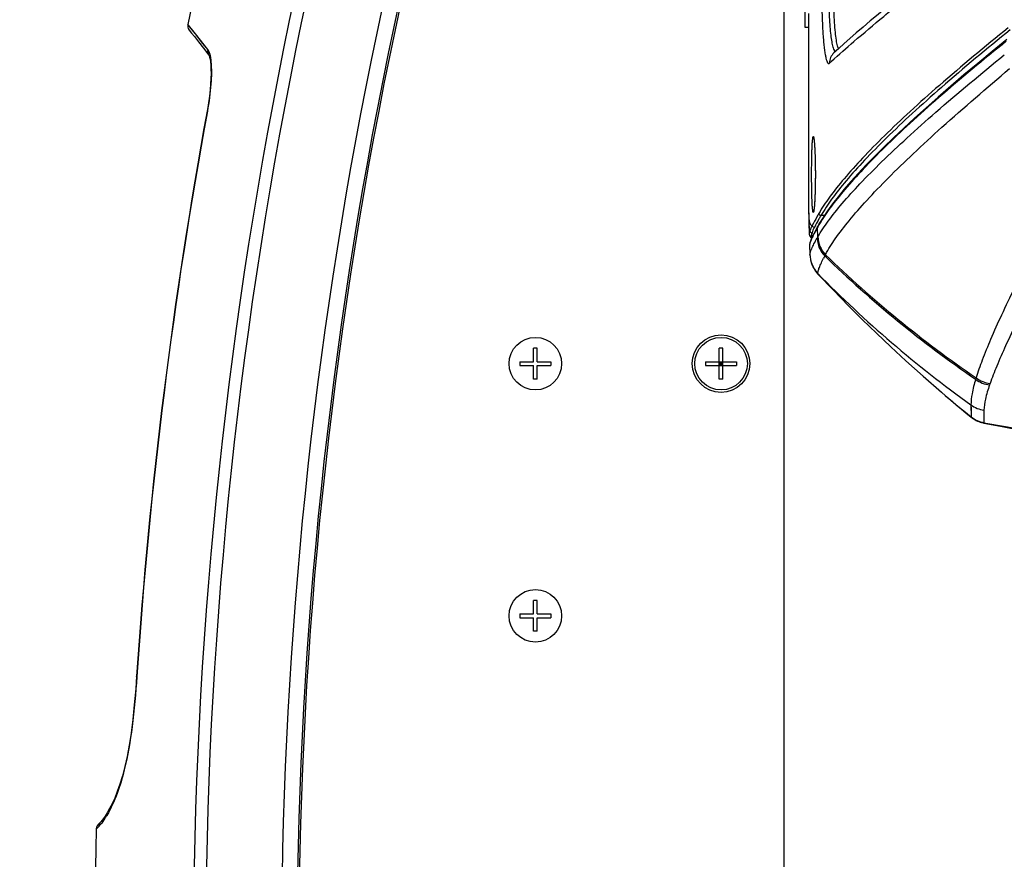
# Model space of a CAD drawing. Header units: millimetres. Extents: x 0 to 420, y 0 to 297.
# Tile 48 of 117: x 75 to 103, y 205 to 229. Entities that reach past the tile are written whole.
import ezdxf

# ---------------------------------------------------------------- set-up
doc = ezdxf.new("R2010")
doc.units = ezdxf.units.MM
doc.header["$LTSCALE"] = 23.1
doc.layers.get('0').update_dxf_attribs({"linetype": 'CONTINUOUS'})
for name, color, linetype in [('02___PRT_ALL_AXES', 7, 'CONTINUOUS'), ('06___PRT_ALL_SURFS', 7, 'CONTINUOUS'), ('A_ACHSEN', 7, 'CONTINUOUS'), ('DIM_PILOTEES', 7, 'CONTINUOUS')]:
    doc.layers.add(name, color=color, linetype=linetype)
doc.styles.get("Standard").update_dxf_attribs({"font": 'txt', "width": 0.7})
doc.dimstyles.new('DIMSTYLE_2', dxfattribs={"dimtxt": 2.5, "dimasz": 3.5, "dimexe": 2, "dimexo": 0, "dimtad": 1, "dimdec": 0, "dimlfac": 5, "dimdsep": 46, "dimtxsty": 'Standard', "dimblk": '_FILLED', "dimblk1": '_FILLED', "dimblk2": '_FILLED', "dimcen": 0.09, "dimazin": 2, "dimtp": 0.8, "dimtm": 0.8, "dimtfac": 1, "dimtdec": 0, "dimtofl": 0, "dimtmove": 0, "dimatfit": 3, "dimldrblk": '_FILLED', "dimfxl": 0, "dimtolj": 1, "dimarcsym": 0})

# ---------------------------------------------------------------- blocks, each defined once
blk = doc.blocks.new('_FILLED')
at = {"color": 0, "linetype": 'ByBlock'}
blk.add_solid([(0, 0), (-1, 0.1429), (-1, -0.1429)], dxfattribs=at)
blk = doc.blocks.new('*D2')
at = {"layer": 'DIM_PILOTEES', "color": 2, "linetype": 'Continuous'}
for p, q in [((124.368, 261.527), (53.915, 261.527)), ((55.915, 261.527), (55.915, 209.684)), ((55.915, 157.841), (55.915, 209.684)), ((102.676, 157.841), (53.915, 157.841))]:
    blk.add_line(p, q, dxfattribs=at)
at = {"layer": 'DIM_PILOTEES', "color": 2, "linetype": 'Continuous', "xscale": 3.5, "yscale": 3.5, "zscale": 3.5}
for p, rotation in [((55.915, 261.527), 90), ((55.915, 157.841), 270)]:
    blk.add_blockref('_FILLED', p, dxfattribs=dict(at, rotation=rotation))
at = {"layer": 'DIM_PILOTEES', "color": 2, "linetype": 'Continuous', "insert": (52.79, 209.684), "char_height": 2.5, "width": 7.76786, "attachment_point": 2, "rotation": 90, "line_spacing_factor": 0.9}
blk.add_mtext('{\\ftxt;\\W0.0001;\\H0.0001;\\~}{\\ftxt;\\W2.0714285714;\\H2.5; }{\\ftxt;\\W0.0001;\\H0.0001;\\~}', dxfattribs=at)
blk = doc.blocks.new('*D15')
at = {"layer": 'DIM_PILOTEES', "color": 2, "linetype": 'Continuous'}
for p, q in [((96.876, 248.621), (65.607, 248.621)), ((67.607, 248.621), (67.607, 203.231)), ((67.607, 157.841), (67.607, 203.231)), ((102.676, 157.841), (65.607, 157.841))]:
    blk.add_line(p, q, dxfattribs=at)
at = {"layer": 'DIM_PILOTEES', "color": 2, "linetype": 'Continuous', "xscale": 3.5, "yscale": 3.5, "zscale": 3.5}
for p, rotation in [((67.607, 248.621), 90), ((67.607, 157.841), 270)]:
    blk.add_blockref('_FILLED', p, dxfattribs=dict(at, rotation=rotation))
at = {"layer": 'DIM_PILOTEES', "color": 2, "linetype": 'Continuous', "insert": (64.482, 199.42), "char_height": 2.5, "width": 8.57143, "attachment_point": 2, "rotation": 90, "line_spacing_factor": 0.9}
blk.add_mtext('{\\ftxt;\\W0.0001;\\H0.0001;\\~}{\\ftxt;\\W2.2857142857;\\H2.5; }{\\ftxt;\\W0.0001;\\H0.0001;\\~}', dxfattribs=at)

msp = doc.modelspace()

# ---------------------------------------------------------------- linework, layer by layer
at = {"color": 7, "linetype": 'Continuous'}
for p, q in [((96.8756, 200.9468), (96.8756, 248.6209)), ((97.5756, 229.5126), (97.5756, 223.8552)), ((80.1078, 228.8891), (79.8545, 229.2076)), ((79.8704, 229.1881), (79.8545, 229.2075)), ((97.5756, 229.1212), (97.4756, 229.1212)), ((80.423, 228.4888), (80.1078, 228.8891)), ((80.4564, 228.3288), (80.4591, 228.3232)), ((80.4151, 226.7765), (80.4069, 226.7306)), ((97.5756, 223.8666), (97.5759, 223.804)), ((98.0231, 223.7471), (97.9247, 223.7471)), ((97.8388, 223.4283), (97.8232, 223.401)), ((97.8552, 223.4753), (97.8309, 223.4328)), ((97.8474, 223.4432), (97.8388, 223.4283)), ((97.8806, 223.5192), (97.8552, 223.4753)), ((97.8892, 223.5139), (97.8727, 223.487)), ((97.8881, 223.5133), (97.8727, 223.487)), ((97.5976, 223.1894), (97.5976, 223.1894)), ((97.8232, 223.401), (97.8325, 223.1327)), ((97.6037, 222.9038), (97.6038, 222.9015)), ((89.7206, 219.5758), (89.7206, 219.9608)), ((89.8306, 219.9608), (89.7206, 219.9608)), ((89.8306, 219.5758), (89.8306, 219.9608)), ((95.0206, 219.0812), (95.0206, 219.9612)), ((95.1306, 219.9612), (95.0206, 219.9612)), ((95.1306, 219.0812), (95.1306, 219.9612)), ((89.3356, 219.5758), (89.3356, 219.4658)), ((89.3356, 219.5758), (89.7206, 219.5758)), ((89.8306, 219.5758), (90.2156, 219.5758)), ((90.2156, 219.5758), (90.2156, 219.4658)), ((94.6356, 219.5762), (94.6356, 219.4662)), ((94.6356, 219.5762), (95.5156, 219.5762)), ((95.0206, 219.4662), (95.1306, 219.5762)), ((95.1306, 219.4662), (95.0206, 219.5762)), ((95.1306, 219.5212), (95.0206, 219.5212)), ((95.0756, 219.5762), (95.0756, 219.4662)), ((95.5156, 219.5762), (95.5156, 219.4662)), ((89.3356, 219.4658), (89.7206, 219.4658)), ((89.7206, 219.0808), (89.7206, 219.4658)), ((89.8306, 219.0808), (89.8306, 219.4658)), ((89.8306, 219.4658), (90.2156, 219.4658)), ((94.6356, 219.4662), (95.5156, 219.4662)), ((89.8306, 219.0808), (89.7206, 219.0808)), ((95.1306, 219.0812), (95.0206, 219.0812)), ((89.7206, 212.3758), (89.7206, 212.7608)), ((89.8306, 212.7608), (89.7206, 212.7608)), ((89.8306, 212.3758), (89.8306, 212.7608)), ((89.3356, 212.3758), (89.3356, 212.2658)), ((89.3356, 212.3758), (89.7206, 212.3758)), ((89.3356, 212.2658), (89.7206, 212.2658)), ((89.7206, 211.8808), (89.7206, 212.2658)), ((89.8306, 212.3758), (90.2156, 212.3758)), ((89.8306, 211.8808), (89.8306, 212.2658)), ((89.8306, 212.2658), (90.2156, 212.2658)), ((90.2156, 212.3758), (90.2156, 212.2658)), ((89.8306, 211.8808), (89.7206, 211.8808)), ((77.242, 206.2293), (77.3257, 206.3204)), ((77.242, 206.2295), (77.3256, 206.3199)), ((77.2949, 206.3597), (77.3783, 206.4503))]:
    msp.add_line(p, q, dxfattribs=at)
for points in [[(79.8545, 229.2078), (79.8509, 229.1796), (79.854, 229.1312), (79.869, 229.0842), (79.8941, 229.0435)], [(80.1078, 228.8891), (79.997, 229.0289), (79.8704, 229.1881)], [(79.8941, 229.0435), (79.9604, 228.9602), (80.0429, 228.8562), (80.1578, 228.7107), (80.3048, 228.5235), (80.4569, 228.3283)], [(80.423, 228.4888), (80.2498, 228.7089), (80.1078, 228.8891)], [(103.2372, 228.7737), (102.814, 228.431), (102.4026, 228.0927), (102.0082, 227.7631), (101.6307, 227.4422), (101.2702, 227.13), (100.9266, 226.8266), (100.5999, 226.532), (100.2901, 226.2464), (99.9971, 225.9696), (99.7209, 225.7018), (99.4615, 225.443), (99.2189, 225.1931), (98.9931, 224.9523), (98.7839, 224.7204), (98.5915, 224.4975), (98.4157, 224.2836), (98.2566, 224.0787), (98.1142, 223.8827), (97.9884, 223.6955), (97.8806, 223.5192)], [(80.4565, 228.3287), (80.4569, 228.328), (80.465, 228.31), (80.4775, 228.2709), (80.4903, 228.2132), (80.502, 228.1368), (80.511, 228.0431), (80.5166, 227.9325), (80.5181, 227.8058), (80.5149, 227.6639), (80.5065, 227.5079), (80.4926, 227.3391), (80.4728, 227.1593), (80.4469, 226.9702), (80.4147, 226.7739)], [(97.5759, 223.804), (97.5764, 223.7466), (97.5773, 223.6904), (97.5786, 223.6357), (97.5801, 223.5826), (97.5811, 223.5526)], [(97.8309, 223.4328), (97.7701, 223.3238), (97.7193, 223.2275), (97.6789, 223.145), (97.648, 223.0748), (97.6258, 223.0158), (97.6112, 222.9653), (97.6041, 222.9204), (97.6037, 222.904)], [(97.5926, 223.2219), (97.5929, 223.2159), (97.5939, 223.2064), (97.5956, 223.1973), (97.5976, 223.1894)], [(97.5976, 223.1894), (97.602, 223.1763), (97.6082, 223.1625), (97.6172, 223.1487), (97.6303, 223.1356), (97.6491, 223.1252), (97.6687, 223.1217)], [(78.3942, 210.5944), (78.3685, 210.2387), (78.3284, 209.7769), (78.2836, 209.3581), (78.2338, 208.9757), (78.1789, 208.6263), (78.1193, 208.3079), (78.0554, 208.0188), (77.9876, 207.7567), (77.916, 207.5187), (77.8425, 207.3066), (77.7675, 207.118), (77.694, 206.9549), (77.6234, 206.8163), (77.5575, 206.7007), (77.4978, 206.6066), (77.4456, 206.5327)], [(77.2512, 206.2845), (77.2427, 206.2417), (77.242, 206.2295)], [(77.2949, 206.3597), (77.2692, 206.325), (77.2512, 206.2845)], [(77.4456, 206.5327), (77.4029, 206.4783), (77.3782, 206.4501)]]:
    msp.add_lwpolyline(points, dxfattribs=at)
msp.add_circle((95.0756, 219.5212), 0.82, dxfattribs=at)
for centre, radius, start, end in [((211.1938, 202.6372), 134, 160.978882, 168.563262), ((211.1938, 202.6372), 131.1829, 162.585435, 185.277293), ((211.2529, 202.638), 130.8925, 162.592371, 185.273863), ((211.1938, 202.6372), 128.2286, 162.791536, 185.290778), ((211.1938, 202.6372), 128.6686, 162.955435, 185.290778), ((211.1956, 202.6255), 128.18, 162.805912, 185.373639), ((220.2826, 201.0898), 142.2064, 169.612369, 176.167704), ((220.2877, 201.0866), 142.2056, 169.611385, 176.167069), ((101.2927, 223.8742), 3.7171, 180.00135, 180.11671), ((101.2547, 223.874), 3.6791, 180.11477, 180.30131), ((97.9961, 223.6517), 0.4074, 193.58428, 194.49967), ((111.3073, 215.6937), 15.5314, 149.88241, 150.06907), ((97.6552, 223.2063), 0.06, 196.37409, 270.01776), ((97.672, 223.3188), 0.06, 182.12855, 269.96098), ((124.3752, 336.1935), 120.3495, 259.563449, 270.000177), ((76.7047, 206.8948), 0.8462, 317.20268, 317.80852), ((76.5501, 207.0332), 1.0537, 317.87937, 320.46904), ((211.1938, 202.6372), 134, 178.463833, 185.940711)]:
    msp.add_arc(centre, radius, start, end, dxfattribs=at)
for points, knots in [([(103.2737, 229.1074), (102.6076, 228.5724), (101.6622, 227.7886), (100.4952, 226.7473), (99.7619, 226.0545), (99.132, 225.4162), (98.6067, 224.834), (98.1872, 224.3093), (97.9581, 223.9681), (97.8648, 223.8066)], [0, 0, 0, 0, 0.337104, 0.4843886, 0.6171203, 0.7350927, 0.8381855, 0.9264107, 1, 1, 1, 1]), ([(103.3305, 229.0494), (102.6648, 228.5143), (101.72, 227.7303), (100.5536, 226.6886), (99.8207, 225.9957), (99.1911, 225.3572), (98.6661, 224.7747), (98.2469, 224.2499), (98.0178, 223.9086), (97.9247, 223.7471)], [0, 0, 0, 0, 0.3370818, 0.4843608, 0.6170905, 0.7350647, 0.8381631, 0.9263977, 1, 1, 1, 1]), ([(80.423, 228.4888), (80.4321, 228.4766), (80.4729, 228.4058), (80.49, 228.3244), (80.5007, 228.2593)], [0, 0, 0, 0, 0.1869182, 1, 1, 1, 1]), ([(103.2181, 228.7248), (102.5653, 228.2005), (101.6383, 227.4319), (100.4929, 226.4107), (99.7713, 225.7301), (99.1499, 225.1022), (98.6298, 224.5284), (98.2122, 224.0102), (97.9824, 223.6731), (97.8881, 223.5133)], [0, 0, 0, 0, 0.3357087, 0.4826286, 0.6152307, 0.7333167, 0.8367679, 0.925592, 1, 1, 1, 1]), ([(80.5154, 228.1434), (80.5356, 227.932), (80.5228, 227.456), (80.4589, 226.9866), (80.4133, 226.7296)], [0, 0, 0, 0, 0.4486712, 1, 1, 1, 1]), ([(80.4133, 226.7296), (80.4117, 226.7299), (80.4098, 226.7297), (80.4073, 226.731), (80.4069, 226.7306)], [0, 0, 0, 0, 0.7327544, 1, 1, 1, 1]), ([(97.5757, 223.8546), (97.576, 223.7961), (97.5788, 223.6962), (97.5903, 223.5963), (97.6001, 223.556)], [0, 0, 0, 0, 0.584828, 1, 1, 1, 1]), ([(97.8648, 223.8066), (97.8463, 223.7745), (97.7826, 223.663), (97.7207, 223.5504), (97.6791, 223.469)], [0, 0, 0, 0, 0.2882164, 1, 1, 1, 1]), ([(97.9247, 223.7471), (97.9062, 223.715), (97.8425, 223.6034), (97.7806, 223.4907), (97.7391, 223.4092)], [0, 0, 0, 0, 0.2882111, 1, 1, 1, 1]), ([(97.9247, 223.7471), (97.9095, 223.7472), (97.878, 223.76), (97.865, 223.7914), (97.8648, 223.8066)], [0, 0, 0, 0, 0.5009164, 1, 1, 1, 1]), ([(97.5811, 223.5526), (97.5827, 223.5057), (97.5877, 223.4264), (97.6013, 223.3474), (97.612, 223.3166)], [0, 0, 0, 0, 0.5898226, 1, 1, 1, 1]), ([(97.6017, 223.5497), (97.6054, 223.5352), (97.6133, 223.5104), (97.6302, 223.4803), (97.654, 223.4638), (97.6715, 223.4661), (97.6791, 223.469)], [0, 0, 0, 0, 0.3545649, 0.6139227, 0.8079854, 1, 1, 1, 1]), ([(97.6791, 223.469), (97.6653, 223.4416), (97.641, 223.3917), (97.6198, 223.3403), (97.612, 223.3166)], [0, 0, 0, 0, 0.5514766, 1, 1, 1, 1]), ([(97.7391, 223.4092), (97.7238, 223.4092), (97.6921, 223.422), (97.6792, 223.4537), (97.6791, 223.469)], [0, 0, 0, 0, 0.5004706, 1, 1, 1, 1]), ([(97.612, 223.3166), (97.606, 223.2989), (97.5968, 223.2679), (97.5921, 223.2355), (97.5926, 223.2219)], [0, 0, 0, 0, 0.5787587, 1, 1, 1, 1]), ([(97.8232, 223.401), (97.7901, 223.343), (97.7323, 223.2387), (97.6625, 223.0977), (97.6227, 223.0004), (97.6067, 222.9395), (97.6036, 222.9147), (97.6037, 222.904)], [0, 0, 0, 0, 0.3663073, 0.6541085, 0.864193, 0.9409617, 1, 1, 1, 1]), ([(97.6719, 223.2588), (97.6645, 223.2368), (97.6539, 223.2003), (97.651, 223.1607), (97.6552, 223.1463)], [0, 0, 0, 0, 0.6080198, 1, 1, 1, 1]), ([(97.7391, 223.4092), (97.7253, 223.3821), (97.7011, 223.3328), (97.6798, 223.2821), (97.6719, 223.2588)], [0, 0, 0, 0, 0.552974, 1, 1, 1, 1]), ([(97.6552, 223.1463), (97.6568, 223.1406), (97.6598, 223.1319), (97.6656, 223.1235), (97.6688, 223.122)], [0, 0, 0, 0, 0.6220473, 1, 1, 1, 1]), ([(78.4002, 210.5926), (78.3682, 210.1133), (78.2912, 209.2158), (78.0643, 207.8745), (77.7797, 207.0236), (77.544, 206.6256)], [0, 0, 0, 0, 0.3527787, 0.6603308, 1, 1, 1, 1]), ([(78.4004, 210.5926), (78.3988, 210.5929), (78.3973, 210.5934), (78.3942, 210.5938), (78.3942, 210.5944)], [0, 0, 0, 0, 0.7225437, 1, 1, 1, 1]), ([(77.544, 206.6256), (77.5269, 206.5968), (77.471, 206.5062), (77.4094, 206.4188), (77.3628, 206.3625)], [0, 0, 0, 0, 0.3138351, 1, 1, 1, 1])]:
    msp.add_open_spline(points, degree=3, knots=knots, dxfattribs=at)
for points in [[(80.423, 228.4889), (80.4104, 228.4357), (80.4234, 228.3715), (80.4571, 228.3284)], [(80.5007, 228.2593), (80.507, 228.2209), (80.5117, 228.1822), (80.5154, 228.1434)], [(97.8232, 223.401), (97.8227, 223.4119), (97.8254, 223.4233), (97.8309, 223.4328)], [(97.8727, 223.487), (97.8722, 223.498), (97.875, 223.5096), (97.8806, 223.5192)], [(77.3256, 206.3199), (77.3267, 206.3666), (77.3463, 206.4155), (77.378, 206.4498)]]:
    msp.add_open_spline(points, degree=3, dxfattribs=at)
at = {"layer": '02___PRT_ALL_AXES', "color": 7, "linetype": 'Continuous'}
for p, q in [((97.4756, 229.1212), (97.4756, 247.9212)), ((97.7334, 225.8781), (97.735, 225.8625)), ((97.735, 225.8625), (97.7367, 225.8455)), ((97.7367, 225.8455), (97.7384, 225.8269)), ((97.7384, 225.8269), (97.7401, 225.8067)), ((97.7401, 225.8067), (97.7418, 225.785)), ((97.7418, 225.785), (97.7435, 225.7618)), ((97.7435, 225.7618), (97.7452, 225.7369)), ((97.7452, 225.7369), (97.7469, 225.7105)), ((97.7469, 225.7105), (97.7485, 225.6824)), ((97.7485, 225.6824), (97.7502, 225.6526)), ((97.7502, 225.6526), (97.7518, 225.6211)), ((97.7518, 225.6211), (97.7533, 225.5879)), ((97.7533, 225.5879), (97.7548, 225.5529)), ((97.7548, 225.5529), (97.7563, 225.5161)), ((97.7563, 225.5161), (97.7577, 225.4775)), ((97.7577, 225.4775), (97.7591, 225.4371)), ((97.7591, 225.4371), (97.7603, 225.3949)), ((97.7603, 225.3949), (97.7615, 225.3507)), ((97.7615, 225.3507), (97.7626, 225.3048)), ((97.7626, 225.3048), (97.7636, 225.257)), ((97.7636, 225.257), (97.7645, 225.2073)), ((97.7645, 225.2073), (97.7653, 225.1559)), ((97.7667, 224.8549), (97.7664, 224.8002)), ((97.7639, 224.5967), (97.7629, 224.5499)), ((97.7647, 224.6451), (97.7639, 224.5967)), ((97.7654, 224.6952), (97.7647, 224.6451)), ((97.766, 224.7469), (97.7654, 224.6952)), ((97.7664, 224.8002), (97.766, 224.7469)), ((97.7541, 224.2711), (97.7526, 224.2381)), ((97.7555, 224.3058), (97.7541, 224.2711)), ((97.7569, 224.3422), (97.7555, 224.3058)), ((97.7583, 224.3803), (97.7569, 224.3422)), ((97.7595, 224.4201), (97.7583, 224.3803)), ((97.7607, 224.4617), (97.7595, 224.4201)), ((97.7619, 224.5049), (97.7607, 224.4617)), ((97.7629, 224.5499), (97.7619, 224.5049)), ((97.7364, 223.994), (97.7348, 223.9777)), ((97.7381, 224.0117), (97.7364, 223.994)), ((97.7397, 224.0309), (97.7381, 224.0117)), ((97.7414, 224.0515), (97.7397, 224.0309)), ((97.743, 224.0735), (97.7414, 224.0515)), ((97.7446, 224.0971), (97.743, 224.0735)), ((97.7463, 224.1222), (97.7446, 224.0971)), ((97.7479, 224.1488), (97.7463, 224.1222)), ((97.7495, 224.1769), (97.7479, 224.1488)), ((97.751, 224.2067), (97.7495, 224.1769)), ((97.7526, 224.2381), (97.751, 224.2067)), ((97.5811, 223.5526), (97.5926, 223.2219))]:
    msp.add_line(p, q, dxfattribs=at)
for points in [[(100.3425, 230.1442), (100.3029, 230.1117), (100.0403, 229.8954), (99.7914, 229.689), (99.5562, 229.4923), (99.3349, 229.3055), (99.1272, 229.1285), (98.9334, 228.9615), (98.7533, 228.8044), (98.587, 228.6572), (98.4343, 228.5197), (98.297, 228.3938)], [(97.7232, 225.9468), (97.7232, 225.9467), (97.7233, 225.9462), (97.7236, 225.9451), (97.724, 225.9435), (97.7244, 225.9415), (97.7249, 225.9391), (97.7254, 225.9362), (97.726, 225.9329), (97.7267, 225.9291), (97.7273, 225.925), (97.728, 225.9205), (97.7287, 225.9155), (97.7295, 225.9102), (97.7302, 225.9046), (97.731, 225.8985), (97.7318, 225.8921), (97.7326, 225.8853), (97.7334, 225.8781)], [(97.7653, 225.1559), (97.7659, 225.1028), (97.7661, 225.0756), (97.7664, 225.048), (97.7665, 225.02), (97.7667, 224.9916), (97.7668, 224.9628)], [(97.7668, 224.9628), (97.7668, 224.9111), (97.7668, 224.8828), (97.7667, 224.8549)], [(97.7348, 223.9777), (97.7332, 223.9629), (97.7325, 223.956), (97.7317, 223.9494), (97.7309, 223.9432), (97.7302, 223.9374), (97.7294, 223.9319), (97.7287, 223.9267), (97.728, 223.922), (97.7274, 223.9175), (97.7267, 223.9135), (97.7261, 223.9098), (97.7255, 223.9065), (97.7249, 223.9036), (97.7245, 223.9011), (97.724, 223.8991), (97.7237, 223.8975), (97.7235, 223.8968)]]:
    msp.add_lwpolyline(points, dxfattribs=at)
msp.add_arc((109.0582, 216.3224), 16.039, 132.46453, 132.74873, dxfattribs=at)
for points, knots in [([(98.2297, 228.1543), (98.4393, 228.3461), (98.9316, 228.777), (99.78, 229.4891), (100.8326, 230.3467), (101.6051, 230.9622), (102.0243, 231.2934)], [0, 0, 0, 0, 0.1730511, 0.3983984, 0.6746175, 1, 1, 1, 1]), ([(97.9469, 230.7566), (97.9441, 230.5841), (97.9419, 230.2406), (97.9471, 229.815), (97.9564, 229.4839), (97.9657, 229.2505), (97.9773, 229.0317), (97.9912, 228.8305), (98.0072, 228.6496), (98.0252, 228.4913), (98.045, 228.3577), (98.0663, 228.2503), (98.0889, 228.1706), (98.11, 228.1215), (98.1295, 228.0983), (98.1436, 228.0901), (98.159, 228.0912), (98.1672, 228.0969), (98.1711, 228.1004)], [0, 0, 0, 0, 0.1900229, 0.3784061, 0.4687671, 0.5549242, 0.6357251, 0.7100982, 0.7770718, 0.8357962, 0.885564, 0.9258194, 0.956241, 0.9769019, 0.9839248, 0.9893274, 0.9942151, 1, 1, 1, 1]), ([(98.1455, 230.6922), (98.1413, 230.4727), (98.1405, 230.0451), (98.1562, 229.5261), (98.1809, 229.1478), (98.2034, 228.9125), (98.2303, 228.7203), (98.2536, 228.608), (98.2673, 228.5607)], [0, 0, 0, 0, 0.3079398, 0.599503, 0.7279145, 0.839478, 0.9309742, 1, 1, 1, 1]), ([(98.2803, 230.676), (98.2782, 230.5521), (98.2762, 230.3046), (98.2797, 229.9388), (98.2893, 229.5891), (98.305, 229.2701), (98.3262, 228.995), (98.349, 228.7987), (98.371, 228.6723), (98.3871, 228.6021), (98.4038, 228.5496), (98.4174, 228.5212), (98.4251, 228.511)], [0, 0, 0, 0, 0.1705561, 0.3407893, 0.5035847, 0.6521825, 0.7804968, 0.8834186, 0.9241158, 0.9571627, 0.9824091, 1, 1, 1, 1]), ([(98.2673, 228.5607), (98.27, 228.5516), (98.2795, 228.5213), (98.2911, 228.4914), (98.3024, 228.4721)], [0, 0, 0, 0, 0.2974694, 1, 1, 1, 1]), ([(98.297, 228.3938), (98.2572, 228.3569), (98.1924, 228.2652), (98.1707, 228.155), (98.1713, 228.1005)], [0, 0, 0, 0, 0.499249, 1, 1, 1, 1]), ([(98.3024, 228.4721), (98.3055, 228.4669), (98.3153, 228.4516), (98.3317, 228.4372), (98.3443, 228.4367)], [0, 0, 0, 0, 0.3270499, 1, 1, 1, 1]), ([(97.6606, 224.9212), (97.6606, 225.0077), (97.6612, 225.1359), (97.6632, 225.3039), (97.6654, 225.4227), (97.6681, 225.5341), (97.6714, 225.6364), (97.6753, 225.7283), (97.6796, 225.8083), (97.6844, 225.8753), (97.689, 225.9225), (97.693, 225.9531), (97.6959, 225.9704), (97.6987, 225.9839), (97.7019, 225.9936), (97.7043, 225.9998), (97.7089, 226.0029), (97.7131, 225.9989), (97.7157, 225.9925), (97.719, 225.9822), (97.7237, 225.9611), (97.7265, 225.9431), (97.7283, 225.9299)], [0, 0, 0, 0, 0.2234907, 0.3311203, 0.4338789, 0.5302614, 0.6188601, 0.6983869, 0.7676933, 0.8257895, 0.8718647, 0.8901988, 0.9053224, 0.9172087, 0.9258726, 0.9314405, 0.934561, 0.937961, 0.9439971, 0.9531625, 0.9655549, 1, 1, 1, 1]), ([(97.7283, 225.9299), (97.7356, 225.8768), (97.7461, 225.7445), (97.7577, 225.5151), (97.7653, 225.2321), (97.7671, 225.028), (97.7671, 224.9212)], [0, 0, 0, 0, 0.159285, 0.3937046, 0.6825593, 1, 1, 1, 1]), ([(97.7283, 223.9124), (97.7265, 223.8992), (97.7237, 223.8812), (97.719, 223.8601), (97.7157, 223.8498), (97.713, 223.8434), (97.7089, 223.8394), (97.7043, 223.8426), (97.7019, 223.8488), (97.6987, 223.8584), (97.6959, 223.872), (97.693, 223.8893), (97.689, 223.9198), (97.6844, 223.9671), (97.6796, 224.0341), (97.6753, 224.1141), (97.6714, 224.2059), (97.6681, 224.3083), (97.6654, 224.4197), (97.6632, 224.5384), (97.6612, 224.7064), (97.6606, 224.8346), (97.6606, 224.9212)], [0, 0, 0, 0, 0.0344292, 0.0468141, 0.0559723, 0.0620021, 0.065398, 0.0685214, 0.0740946, 0.082764, 0.0946555, 0.1097839, 0.1281224, 0.1742053, 0.2323075, 0.3016181, 0.3811476, 0.4697475, 0.5661299, 0.6688873, 0.7765149, 1, 1, 1, 1]), ([(97.7671, 224.9212), (97.7671, 224.8143), (97.7653, 224.6102), (97.7577, 224.3272), (97.7461, 224.0977), (97.7356, 223.9655), (97.7283, 223.9124)], [0, 0, 0, 0, 0.3174603, 0.6063257, 0.8407403, 1, 1, 1, 1])]:
    msp.add_open_spline(points, degree=3, knots=knots, dxfattribs=at)
at = {"layer": '06___PRT_ALL_SURFS', "color": 7, "linetype": 'Continuous'}
for p, q in [((97.6038, 222.9017), (97.6132, 222.6334)), ((98.0335, 222.595), (98.0478, 222.6216)), ((98.0336, 222.5949), (98.0477, 222.6217)), ((98.0477, 222.6217), (98.0527, 222.6311)), ((98.0477, 222.6217), (98.0528, 222.6311)), ((97.6378, 222.4558), (97.6385, 222.4528)), ((97.9938, 222.5156), (98.0031, 222.5341)), ((97.9938, 222.5156), (98.0027, 222.5335)), ((97.8404, 222.0884), (97.8396, 222.0913)), ((97.8402, 222.0885), (97.8398, 222.0911)), ((101.4934, 218.5967), (101.3658, 218.706)), ((102.2093, 218.3452), (102.2168, 217.9994)), ((102.2105, 218.2527), (102.2117, 218.1741)), ((102.2117, 218.1741), (102.2124, 218.1293)), ((102.5802, 218.1915), (102.5743, 217.8351)), ((102.5802, 218.1915), (102.5797, 218.127)), ((102.2147, 218.0447), (102.2156, 218.0219)), ((102.2168, 217.9994), (102.2169, 217.9985)), ((102.2169, 217.9985), (102.2174, 217.9916)), ((102.5743, 217.8351), (102.5743, 217.8342)), ((102.5743, 217.8342), (102.5745, 217.8242)), ((102.5778, 217.971), (102.5771, 217.9313)), ((102.5786, 218.0168), (102.5778, 217.971))]:
    msp.add_line(p, q, dxfattribs=at)
for points in [[(97.6132, 222.6334), (97.6137, 222.6196), (97.6161, 222.5862), (97.6198, 222.5521), (97.6249, 222.5176), (97.6315, 222.4831), (97.6378, 222.4558)], [(97.6385, 222.4528), (97.6406, 222.4448), (97.6427, 222.4367), (97.6449, 222.4288), (97.6472, 222.4208), (97.6479, 222.4183)], [(97.6479, 222.4183), (97.6545, 222.3969), (97.6628, 222.3721), (97.6724, 222.346), (97.6835, 222.3184), (97.6965, 222.2893), (97.7115, 222.2585), (97.7291, 222.226), (97.7495, 222.1919), (97.7732, 222.1564), (97.8005, 222.1199), (97.8316, 222.0828), (97.8499, 222.0629)], [(97.8499, 222.0629), (98.2803, 221.6147), (98.7144, 221.1737), (99.1167, 220.7744), (99.5123, 220.3907), (99.9194, 220.0048), (100.3541, 219.6028), (100.8426, 219.1631), (101.3658, 218.706)], [(101.4934, 218.5967), (101.6336, 218.4775), (101.7774, 218.3562), (101.9246, 218.233), (102.0751, 218.1084), (102.2174, 217.9916)], [(102.2093, 218.3452), (102.2097, 218.3128), (102.2105, 218.2527)], [(102.2124, 218.1293), (102.2129, 218.1092), (102.2133, 218.0907), (102.2138, 218.0738), (102.2147, 218.0447)], [(102.5797, 218.127), (102.5792, 218.0688), (102.5789, 218.0421), (102.5786, 218.0168)], [(102.2156, 218.0219), (102.216, 218.0128), (102.2164, 218.0053), (102.2168, 217.9994)], [(102.2169, 217.9985), (102.2172, 217.9946), (102.2174, 217.9923), (102.2174, 217.9916)], [(102.2174, 217.9916), (102.2411, 217.9729), (102.2775, 217.9469), (102.315, 217.9231), (102.3536, 217.9016), (102.3929, 217.8823), (102.4327, 217.8654), (102.4727, 217.8509), (102.5128, 217.8387), (102.5525, 217.8288), (102.5745, 217.8242)], [(102.5743, 217.8342), (102.5741, 217.8295), (102.5741, 217.8263), (102.5743, 217.8245), (102.5745, 217.8242)], [(102.5771, 217.9313), (102.5765, 217.8979), (102.5761, 217.8835), (102.5758, 217.8707), (102.5754, 217.8595), (102.575, 217.8498), (102.5747, 217.8417), (102.5743, 217.8351)], [(102.5745, 217.8242), (103.0528, 217.732), (103.6844, 217.612)]]:
    msp.add_lwpolyline(points, dxfattribs=at)
for centre, radius, start, end in [((100.3332, 221.7047), 2.8797, 150.27268, 150.86607), ((98.6159, 223.1417), 0.7988, 182.51224, 223.1965), ((101.5854, 220.9923), 4.3203, 150.16331, 150.30276), ((98.6307, 223.168), 0.799, 182.53473, 223.13845), ((98.6359, 223.1772), 0.799, 182.5425, 223.1193), ((104.6125, 219.2521), 7.3795, 153.06463, 153.59808), ((121.0811, 246.4129), 33.1434, 225.94183, 235.57137), ((121.1096, 246.4525), 33.1523, 225.93426, 235.54743), ((98.414, 222.6474), 0.7995, 193.87031, 224.09365), ((98.4148, 222.6445), 0.7995, 196.43689, 224.05867), ((121.4862, 245.2531), 33.1004, 224.40706, 234.38212), ((107.8389, 217.4411), 5.7342, 163.02533, 163.443), ((102.8342, 219.7157), 0.8075, 232.48803, 263.31912), ((102.8474, 219.7553), 0.8078, 232.4037, 263.35736), ((109.0103, 216.7425), 6.6354, 160.54173, 160.90005), ((122.8293, 243.6595), 32.9143, 229.30008, 231.22657), ((102.6917, 218.9848), 0.8011, 232.97506, 261.99336), ((102.7193, 218.6218), 0.8, 231.08741, 259.55742), ((102.7196, 218.6208), 0.8, 231.06788, 259.53308)]:
    msp.add_arc(centre, radius, start, end, dxfattribs=at)
for points, knots in [([(97.8377, 223.1418), (97.9256, 223.2951), (98.1452, 223.6205), (98.5506, 224.1232), (99.0631, 224.6865), (99.6819, 225.309), (100.4052, 225.9895), (101.5624, 227.0206), (102.4994, 227.8003), (103.1604, 228.3338)], [0, 0, 0, 0, 0.0710361, 0.1574183, 0.2594135, 0.3770275, 0.5101518, 0.6585591, 1, 1, 1, 1]), ([(98.0527, 222.6311), (98.1377, 222.7882), (98.3518, 223.1217), (98.7502, 223.6366), (99.2557, 224.2128), (99.8675, 224.8489), (100.5836, 225.5439), (101.7298, 226.5971), (102.6582, 227.3949), (103.3114, 227.9433)], [0, 0, 0, 0, 0.0714181, 0.1580219, 0.2601131, 0.377721, 0.5107547, 0.6590017, 1, 1, 1, 1]), ([(105.5625, 225.739), (105.1648, 225.0079), (104.6005, 223.9532), (103.9034, 222.5988), (103.4655, 221.7214), (103.091, 220.9376), (102.7809, 220.2486), (102.5369, 219.6536), (102.4062, 219.2846), (102.3546, 219.1152)], [0, 0, 0, 0, 0.3389049, 0.4870404, 0.6202483, 0.7381918, 0.8407322, 0.9279072, 1, 1, 1, 1]), ([(105.9505, 225.5342), (105.5684, 224.8023), (105.0236, 223.7478), (104.3404, 222.399), (103.9059, 221.5267), (103.529, 220.7493), (103.2112, 220.0678), (102.9551, 219.4813), (102.8126, 219.1189), (102.7539, 218.9529)], [0, 0, 0, 0, 0.3383522, 0.4864168, 0.6196738, 0.7377568, 0.8404847, 0.9278337, 1, 1, 1, 1]), ([(97.6132, 222.6334), (97.6128, 222.6432), (97.6154, 222.6661), (97.63, 222.7233), (97.6671, 222.8156), (97.7324, 222.9506), (97.7867, 223.0508), (97.8179, 223.1067)], [0, 0, 0, 0, 0.056992, 0.1321994, 0.341025, 0.6302043, 1, 1, 1, 1]), ([(97.8398, 222.0911), (97.8381, 222.0987), (97.8378, 222.1175), (97.8459, 222.1664), (97.8732, 222.2486), (97.9243, 222.3715), (97.9683, 222.4637), (97.9938, 222.5156)], [0, 0, 0, 0, 0.0513432, 0.1220926, 0.326741, 0.6192082, 1, 1, 1, 1]), ([(97.8499, 222.0629), (97.8474, 222.0655), (97.8435, 222.0742), (97.8413, 222.0831), (97.8402, 222.0885)], [0, 0, 0, 0, 0.3932862, 1, 1, 1, 1]), ([(102.3425, 219.0752), (102.3019, 218.9386), (102.2391, 218.6987), (102.2071, 218.4507), (102.2093, 218.3452)], [0, 0, 0, 0, 0.5745723, 1, 1, 1, 1]), ([(102.7402, 218.9137), (102.6939, 218.7798), (102.6209, 218.5434), (102.5808, 218.2971), (102.5802, 218.1915)], [0, 0, 0, 0, 0.5728716, 1, 1, 1, 1])]:
    msp.add_open_spline(points, degree=3, knots=knots, dxfattribs=at)
at = {"layer": 'A_ACHSEN', "color": 7, "linetype": 'Continuous'}
for centre in [(89.7756, 219.5208), (95.0756, 219.5212), (89.7756, 212.3208)]:
    msp.add_circle(centre, 0.75, dxfattribs=at)

# ---------------------------------------------------------------- dimensions: what is measured, and where the dimension line sits
at = {"layer": 'DIM_PILOTEES', "color": 2, "linetype": 'Continuous'}
for base, p2, text, picture, middle in [((55.9151, 261.5273), (124.3679, 261.5273), '{\\ftxt;\\W0.0001;\\H0.0001;\\~}{\\ftxt;\\W2.0714285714;\\H2.5; }{\\ftxt;\\W0.0001;\\H0.0001;\\~}', '*D2', (55.9151, 209.3271)), ((67.6067, 248.6211), (96.8756, 248.6211), '{\\ftxt;\\W0.0001;\\H0.0001;\\~}{\\ftxt;\\W2.2857142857;\\H2.5; }{\\ftxt;\\W0.0001;\\H0.0001;\\~}', '*D15', (67.6067, 199.0629))]:
    dim = msp.add_linear_dim(base=base, p1=(102.6756, 157.8412), p2=p2, angle=90, text=text, dimstyle='DIMSTYLE_2', dxfattribs=at)
    dim.commit()
    dim.dimension.update_dxf_attribs({"geometry": picture, "text_midpoint": middle, "dimtype": 160})

doc.saveas('drawing.dxf')
